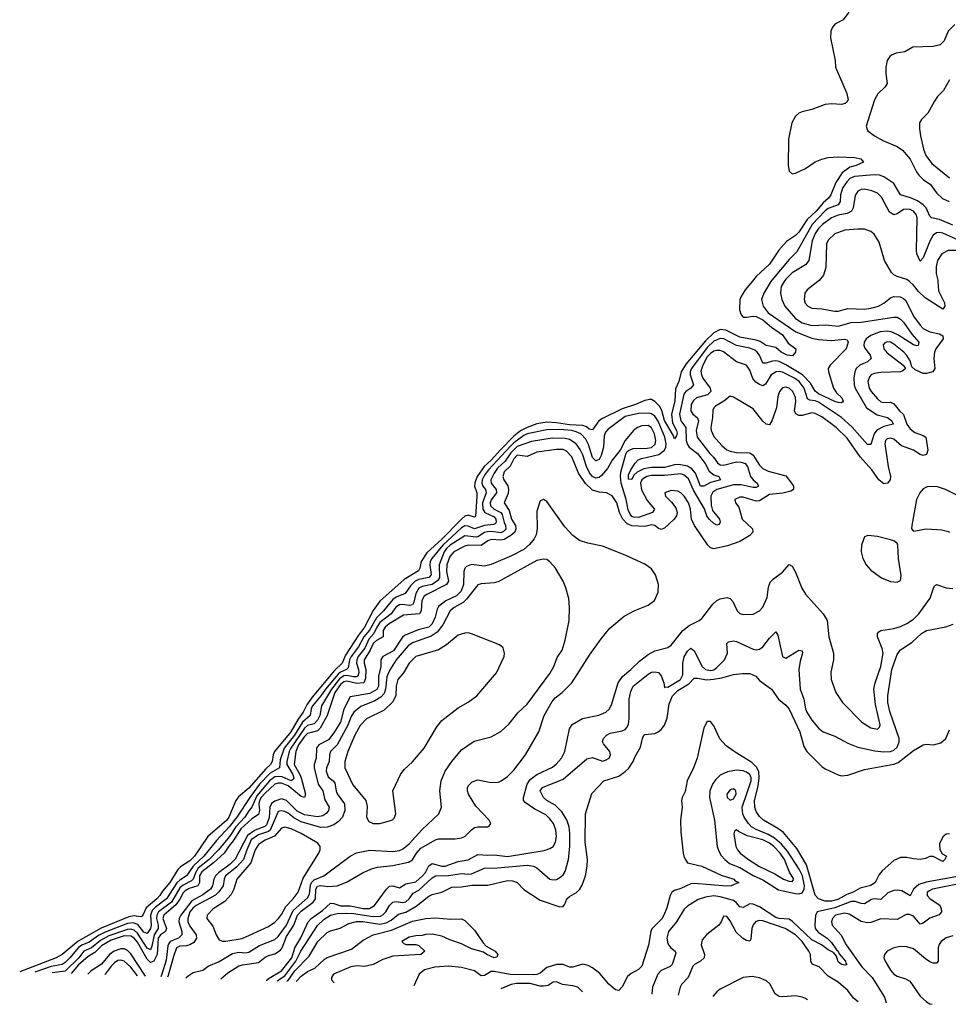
# Model space of a CAD drawing. Header units: inches. Extents: x 1678809 to 1859548, y 384609 to 522868.
# Tile 1 of 256: x 1722491 to 1728163, y 385586 to 391600. Entities that reach past the tile are written whole.
import ezdxf

# ---------------------------------------------------------------- set-up
doc = ezdxf.new("R2010")
doc.units = ezdxf.units.IN
doc.header["$MEASUREMENT"] = 0
doc.layers.add('B7328', color=7, linetype='Continuous')
doc.layers.add('B7329', color=7, linetype='Continuous')

msp = doc.modelspace()

# ---------------------------------------------------------------- linework, layer by layer
at = {"layer": 'B7328', "color": 5}
for points, elevation in [([(1726964.6, 390000), (1726923.1, 389950), (1726896.9, 389910), (1726890, 389891.1), (1726887.5, 389827.5), (1726898.1, 389798.1), (1726910, 389784), (1726930, 389782.9), (1726970, 389790.1), (1726990, 389786.8), (1727030, 389766), (1727082.3, 389722.3), (1727150, 389675.4), (1727184.6, 389624.6), (1727232.2, 389590), (1727230.5, 389570), (1727212.2, 389547.8), (1727178.4, 389550), (1727142.9, 389570), (1727110, 389596.8), (1727050, 389609.3), (1727014.1, 389634.1), (1726990, 389642.6), (1726890, 389660.6), (1726803.5, 389703.5), (1726770, 389706.9), (1726730, 389687.8), (1726680.6, 389639.4), (1726561.4, 389498.6), (1726530.8, 389450), (1726517.5, 389390), (1726495.7, 389344.3), (1726493, 389270), (1726472.2, 389190), (1726478.1, 389138), (1726503, 389090), (1726506, 389074), (1726502.1, 389057.9), (1726490, 389039.7), (1726481.7, 389061.7), (1726430, 389151.6), (1726412.8, 389212.8), (1726399.2, 389239.2), (1726370, 389267.2), (1726350, 389279.3), (1726339.9, 389279.9), (1726310, 389274.3), (1726251.4, 389248.6), (1726170, 389222.3), (1726050, 389163.4), (1726029.4, 389150), (1725990, 389094.9), (1725970, 389099.5), (1725953.1, 389113.1), (1725930, 389121.6), (1725850, 389125.5), (1725770, 389138), (1725710, 389141.9), (1725650, 389130.7), (1725590, 389109.6), (1725550, 389089.5), (1725510, 389055.4), (1725427, 388973), (1725370.4, 388909.6), (1725328.5, 388871.5), (1725285.3, 388810), (1725270.6, 388770.6), (1725269.5, 388750), (1725282.8, 388710), (1725283.6, 388690), (1725274.2, 388565.8), (1725270, 388561.8), (1725230, 388573.7), (1725210, 388566.8), (1725190, 388549.1), (1725070, 388426.9), (1724977, 388343), (1724943.2, 388290), (1724935.2, 388250), (1724926, 388234), (1724838.6, 388181.4), (1724690, 388048), (1724650, 387992.2), (1724597.9, 387890), (1724559.7, 387840.3), (1724481.3, 387718.7), (1724460.7, 387670), (1724414.7, 387625.3), (1724277.7, 387462.3), (1724244.1, 387415.9), (1724222.7, 387370), (1724192.1, 387327.9), (1724147.4, 387250), (1724047.8, 387130), (1724038.5, 387110), (1724033.4, 387070), (1724023.3, 387050), (1723995.3, 387024.7), (1723890, 386906.1), (1723826.7, 386853.3), (1723812.3, 386830), (1723769.4, 386730), (1723755.7, 386710), (1723640.5, 386610), (1723559.9, 386490), (1723530, 386462.9), (1723473.6, 386426.4), (1723457.5, 386410), (1723407.9, 386330), (1723363.1, 386276.9), (1723346.4, 386250), (1723329.4, 386230), (1723264.4, 386175.6), (1723246.4, 386133.6), (1723237.2, 386122.8), (1723230, 386119.3), (1723190, 386126), (1723158.8, 386121.2), (1722988.5, 386051.5), (1722847.5, 385972.5), (1722750, 385890.6), (1722714.8, 385870), (1722491.3, 385784.9)], 120), ([(1727078.7, 390000), (1727036.4, 389930), (1727022.7, 389890), (1727032.7, 389850), (1727062.2, 389810), (1727232.5, 389692.5), (1727330, 389655.4), (1727370, 389647.2), (1727450, 389639.6), (1727528.6, 389648.6), (1727545.2, 389645.3), (1727551, 389631), (1727539.8, 389590), (1727440.9, 389490), (1727429.3, 389470), (1727430.2, 389450), (1727461.4, 389350), (1727480.3, 389320.3), (1727511.8, 389290), (1727521.5, 389270), (1727516.8, 389263.2), (1727510, 389259.8), (1727490, 389261.7), (1727470, 389268.1), (1727370, 389315), (1727350, 389330.9), (1727320.2, 389380.2), (1727271.8, 389431.8), (1727170, 389492.8), (1727130, 389511.3), (1727110, 389515.5), (1727090, 389514.3), (1727050, 389501.3), (1727030, 389502.1), (1727009.6, 389550), (1726995, 389570), (1726980.6, 389580.6), (1726950, 389593.8), (1726870, 389609.2), (1726792.3, 389650), (1726770, 389652.3), (1726730, 389635.5), (1726690, 389598.6), (1726594.2, 389470), (1726586.4, 389450), (1726585.9, 389430), (1726605.7, 389370), (1726590.8, 389350), (1726559.9, 389330), (1726547, 389313), (1726520.6, 389190), (1726529.1, 389150), (1726559.2, 389110), (1726562.5, 389030), (1726570, 389005), (1726580.3, 388990), (1726631, 388951), (1726677.2, 388890), (1726702.3, 388842.3), (1726730, 388820.7), (1726760.9, 388810), (1726771.5, 388790), (1726710, 388772.4), (1726670, 388749.9), (1726650, 388751.3), (1726618.5, 388830), (1726596.9, 388856.9), (1726570, 388873.9), (1726517.4, 388882.6), (1726490, 388880.4), (1726430, 388865), (1726350, 388864.8), (1726303.8, 388856.2), (1726263, 388837), (1726242.8, 388817.2), (1726230, 388791.7), (1726210, 388794.5), (1726210, 388819.5), (1726223, 388850), (1726250, 388892.1), (1726268.3, 388911.7), (1726290, 388920.6), (1726395.5, 388944.5), (1726428.9, 388970), (1726436.9, 388990), (1726438.9, 389010), (1726431.1, 389050), (1726390, 389147.3), (1726370, 389178.9), (1726350, 389191.8), (1726330, 389196.8), (1726270, 389194.9), (1726190, 389175.5), (1726082.9, 389097.1), (1726070, 389080.3), (1726061.5, 389058.5), (1726055.9, 388990), (1726042.3, 388937.7), (1726030, 388914.1), (1726010, 388906.4), (1725990, 388926.6), (1725965.7, 389005.7), (1725950, 389036.9), (1725919.4, 389070), (1725890, 389083.5), (1725863, 389090), (1725790, 389095.9), (1725710, 389094.8), (1725591.3, 389071.3), (1725570, 389059.6), (1725510, 389015.5), (1725487.2, 388992.8), (1725354.7, 388850), (1725330, 388817.1), (1725316.7, 388790), (1725313.6, 388770), (1725320.2, 388750), (1725335.4, 388730), (1725340.7, 388710), (1725318.8, 388650), (1725320.3, 388610), (1725331.8, 388590), (1725390, 388562.8), (1725399.5, 388550), (1725401.8, 388530), (1725397.4, 388522.6), (1725384.3, 388515.7), (1725330, 388510.2), (1725270, 388490), (1725230, 388506.4), (1725210, 388508.5), (1725190, 388496.8), (1725075.3, 388390), (1725008.4, 388310), (1724998.4, 388290), (1724995.5, 388270), (1725004, 388210), (1724990, 388192.1), (1724930, 388180.9), (1724907.1, 388170), (1724877.4, 388142.6), (1724845.1, 388094.9), (1724790, 388073.1), (1724770, 388058.5), (1724713.6, 387990), (1724670, 387946.7), (1724628, 387872), (1724593.9, 387830), (1724561.3, 387770), (1724516.6, 387710), (1724506.6, 387690), (1724498.3, 387641.7), (1724488.1, 387631.9), (1724450, 387615.3), (1724436.5, 387603.5), (1724359, 387510), (1724330.8, 387469.2), (1724280.4, 387410), (1724271.4, 387390), (1724264.5, 387350), (1724219.2, 387310), (1724169, 387230), (1724107.3, 387150), (1724081.4, 387078.6), (1724078, 387030), (1724021.5, 386998.5), (1723956.1, 386930), (1723896.6, 386850), (1723817.9, 386730), (1723770, 386669.1), (1723693.6, 386586.4), (1723616.5, 386490), (1723551.1, 386430), (1723510, 386370.6), (1723470, 386345.1), (1723451.9, 386328.1), (1723388.1, 386230), (1723321, 386179), (1723301.3, 386158.7), (1723289.9, 386130), (1723295.1, 386070), (1723290, 386049.9), (1723270, 386017.5), (1723250, 386027.4), (1723212.6, 386072.6), (1723184.4, 386084.4), (1723150, 386079.5), (1723012.7, 386027.3), (1722973.4, 386006.6), (1722915.3, 385964.7), (1722870, 385946.7), (1722850, 385933.1), (1722797.7, 385870), (1722770, 385842.1), (1722750.5, 385829.5), (1722683.4, 385816.6), (1722583.1, 385781.6)], 140), ([(1727160.9, 390000), (1727142.7, 389970), (1727137.7, 389930), (1727146.9, 389890), (1727165.3, 389850), (1727230, 389774.1), (1727270, 389748.2), (1727330, 389732.3), (1727415.4, 389735.4), (1727490, 389728.8), (1727570, 389749.7), (1727630, 389752.8), (1727830, 389783.9), (1727850, 389782.5), (1727870, 389771.3), (1727890, 389752.5), (1727940.1, 389680.1), (1727983.2, 389630), (1727978, 389610), (1727970, 389607.8), (1727950, 389614.3), (1727854.9, 389674.9), (1727813.5, 389693.5), (1727790, 389698.4), (1727746.8, 389693.2), (1727690, 389671.4), (1727661.3, 389650), (1727648.3, 389630), (1727646.6, 389610), (1727653.5, 389593.5), (1727686, 389550), (1727691.6, 389530), (1727670.2, 389510), (1727622.4, 389490), (1727599.8, 389470), (1727591.5, 389448.5), (1727585.4, 389410), (1727587.5, 389370), (1727593.3, 389350), (1727662.9, 389230), (1727727.5, 389187.5), (1727791.3, 389170), (1727818.2, 389150), (1727825.7, 389130), (1727770, 389116), (1727727.1, 389092.9), (1727709.1, 389070), (1727690, 389004.7), (1727670, 389004.8), (1727574.2, 389114.2), (1727510.6, 389170.6), (1727370, 389263.4), (1727350, 389272.9), (1727316.1, 389276.1), (1727303.3, 389283.3), (1727282.4, 389350), (1727250.9, 389390), (1727223.7, 389410), (1727150, 389447.2), (1727130, 389451.3), (1727111.1, 389448.9), (1727080.4, 389430), (1727047.1, 389372.9), (1727030, 389364.4), (1727010, 389370.9), (1726986.7, 389386.7), (1726968.8, 389408.8), (1726950, 389459.7), (1726930, 389489.7), (1726870, 389509.9), (1726790, 389570.8), (1726770, 389578.7), (1726750, 389580.1), (1726730, 389574.6), (1726710, 389561.5), (1726690, 389539.9), (1726662.6, 389490), (1726652.3, 389452.3), (1726655.5, 389430), (1726664.5, 389410), (1726708.4, 389350), (1726712, 389328), (1726691.4, 389308.6), (1726624.8, 389290), (1726605.9, 389274.1), (1726592.5, 389250), (1726590.1, 389210), (1726603.5, 389190), (1726629.3, 389169.3), (1726636.2, 389150), (1726623.4, 389090), (1726628.4, 389050), (1726705.9, 388950), (1726728.5, 388928.6), (1726754, 388894), (1726770, 388881.4), (1726790, 388878.5), (1726870, 388898.5), (1726898.2, 388898.2), (1726922.8, 388890), (1726937.1, 388870), (1726954.9, 388810), (1726970.1, 388790.1), (1726995.9, 388770), (1727002.8, 388750), (1726990, 388742.6), (1726970, 388742.1), (1726898.1, 388758.1), (1726850, 388758.7), (1726750, 388730), (1726725.2, 388714.7), (1726712.4, 388690), (1726714.2, 388634.2), (1726722.7, 388602.7), (1726764.5, 388550), (1726770.1, 388529.9), (1726763.1, 388516.9), (1726750, 388512.1), (1726730, 388522.9), (1726702.4, 388550), (1726689, 388569), (1726672.8, 388612.8), (1726606.3, 388726.3), (1726575.6, 388795.6), (1726550, 388818.9), (1726530, 388825.3), (1726430, 388815.1), (1726350, 388816), (1726321, 388810), (1726301.7, 388798.3), (1726291.2, 388788.8), (1726283.6, 388770), (1726289, 388729), (1726323.3, 388663.3), (1726367.8, 388610), (1726356.9, 388590), (1726270, 388559.5), (1726241.5, 388561.4), (1726230, 388565.9), (1726218.9, 388578.9), (1726206.7, 388606.7), (1726196.2, 388670), (1726165.1, 388770), (1726160.2, 388810), (1726163.4, 388836.6), (1726193.4, 388946.6), (1726199.6, 388960.4), (1726210.4, 388969.6), (1726238.9, 388981.1), (1726323, 388983), (1726350, 388987.6), (1726372.7, 389007.3), (1726376, 389030), (1726369, 389070), (1726350, 389107.1), (1726330, 389120.4), (1726290, 389120.1), (1726264.5, 389110), (1726239.8, 389090), (1726189.1, 389030), (1726158, 388970), (1726110, 388908.7), (1726081.1, 388858.9), (1726044.9, 388815.1), (1726030, 388802.8), (1726019.1, 388800.9), (1726010, 388799.5), (1725990, 388809.9), (1725972, 388832), (1725952.9, 388870), (1725930, 388942.6), (1725915, 388975), (1725889.2, 389009.2), (1725850, 389036.6), (1725822.3, 389042.3), (1725743.4, 389043.4), (1725617, 389023), (1725530, 388993.3), (1725490, 388955), (1725456, 388904), (1725410, 388861.5), (1725388.2, 388830), (1725369.1, 388790), (1725370.5, 388770), (1725400.4, 388730), (1725403.2, 388710), (1725370, 388667.1), (1725363.7, 388650), (1725367.1, 388630), (1725390, 388611.2), (1725429, 388590), (1725437.1, 388577.1), (1725449.4, 388529.4), (1725459, 388510), (1725460.4, 388490), (1725456.2, 388483.8), (1725447.1, 388472.9), (1725430, 388466.3), (1725370, 388474.4), (1725347.6, 388472.4), (1725330, 388467.2), (1725290, 388440.4), (1725281.2, 388438.8), (1725210, 388447.1), (1725121.1, 388390), (1725097.8, 388370), (1725083.7, 388350), (1725053.1, 388270), (1725055.7, 388190), (1725045.2, 388174.8), (1725009.5, 388150.5), (1724950, 388137.8), (1724930, 388127.3), (1724910, 388095.4), (1724898.3, 388041.7), (1724890, 388025.6), (1724870, 388021.9), (1724830, 388028.4), (1724810, 388025.6), (1724788.5, 388011.5), (1724759.1, 387970), (1724690, 387918.6), (1724671.6, 387890), (1724654.5, 387850), (1724623.6, 387816.4), (1724598.4, 387761.6), (1724559, 387710), (1724549.4, 387690), (1724547.9, 387670), (1724561.5, 387630), (1724563.4, 387610), (1724556.4, 387590), (1724550, 387585.8), (1724530, 387585.8), (1724490, 387595.3), (1724470, 387592), (1724445.5, 387574.5), (1724395.4, 387510), (1724335.1, 387410), (1724323.6, 387350), (1724310, 387321.3), (1724290, 387300.1), (1724250, 387289.2), (1724230, 387272.3), (1724148.2, 387150), (1724137.5, 387130), (1724123.2, 387070), (1724122.9, 387050), (1724158.5, 386990), (1724165.5, 386970), (1724161.6, 386958.4), (1724150, 386951.9), (1724094.7, 386974.7), (1724070, 386978.2), (1724050, 386974.5), (1724018, 386950), (1723940, 386860), (1723910, 386790.4), (1723890, 386768.4), (1723866.5, 386730), (1723810.7, 386669.3), (1723772.2, 386610), (1723705.8, 386530), (1723647.5, 386470), (1723582.3, 386417.7), (1723564.2, 386390), (1723550.5, 386349.5), (1723540.6, 386339.4), (1723490, 386314.5), (1723470, 386297.4), (1723418.1, 386210), (1723339.8, 386150), (1723328.5, 386130), (1723326.6, 386110), (1723336.8, 386070), (1723336.1, 386050), (1723312.1, 386010), (1723298.8, 385941.2), (1723290, 385919.3), (1723270, 385929.2), (1723210, 386021.1), (1723190, 386038.8), (1723170, 386044.4), (1723150, 386043), (1723035.6, 386004.4), (1722983.9, 385976.1), (1722930, 385931.8), (1722883.4, 385910), (1722851.8, 385870), (1722770, 385788.3), (1722690, 385778.2), (1722688.9, 385777.8)], 160), ([(1727365.9, 390000), (1727301.3, 389950), (1727285.8, 389930), (1727281.5, 389890), (1727289, 389869), (1727304, 389850), (1727330, 389837.5), (1727390, 389834.4), (1727470, 389820.3), (1727490, 389820.3), (1727550, 389835), (1727650, 389832.3), (1727690, 389837.3), (1727736.9, 389850), (1727770, 389869.4), (1727810, 389901.4), (1727830, 389909.4), (1727868, 389908), (1727890, 389897.6), (1727904.3, 389884.3), (1727949.2, 389790), (1727990, 389733.6), (1728010, 389714.5), (1728050, 389692.7), (1728110, 389682.2), (1728130.1, 389670), (1728132.1, 389650), (1728085.8, 389590), (1728077.7, 389570), (1728073.9, 389530), (1728079.5, 389470), (1728067.6, 389450), (1728030, 389438.5), (1728010, 389439), (1727960.6, 389460.6), (1727940.3, 389480.3), (1727930, 389515.4), (1727910, 389548.5), (1727890.5, 389570), (1727830, 389618.8), (1727810, 389629.9), (1727790, 389632.3), (1727774.4, 389625.6), (1727765.9, 389614.1), (1727769.5, 389590), (1727790, 389564.8), (1727887.4, 389490), (1727900.5, 389470), (1727884.4, 389455.6), (1727870.1, 389449.9), (1727750, 389445.6), (1727710, 389439), (1727691.1, 389430), (1727681.4, 389418.6), (1727671.1, 389390), (1727679.4, 389350), (1727690.7, 389330), (1727730, 389283.5), (1727750, 389265.9), (1727770, 389261.2), (1727810, 389262.9), (1727830, 389253.1), (1727864.9, 389210), (1727888.4, 389188.4), (1727908.9, 389130), (1727930, 389100.1), (1727958.1, 389078.1), (1728010, 389061), (1728025.4, 389050), (1728038.7, 388970), (1728030, 388944.4), (1728010, 388937.9), (1727990, 388943.2), (1727951.2, 388971.2), (1727877.5, 388997.5), (1727830, 389037.1), (1727810, 389044.4), (1727790, 389039.9), (1727780.1, 389030), (1727774.5, 389010), (1727795.3, 388870), (1727810.1, 388809.9), (1727806.8, 388790), (1727791.6, 388768.3), (1727770, 388764.9), (1727739.1, 388790), (1727695.8, 388850), (1727624, 388930), (1727544.3, 389044.3), (1727478.2, 389110), (1727390, 389175.1), (1727350, 389195.6), (1727330, 389198), (1727270, 389182.8), (1727250, 389183.1), (1727232.4, 389192.4), (1727224.1, 389210), (1727231.4, 389268.6), (1727230, 389291.5), (1727212.7, 389330), (1727190, 389349.1), (1727170, 389355), (1727150, 389350.7), (1727132.1, 389330), (1727122.3, 389297.7), (1727113.9, 389230), (1727084.9, 389150), (1727070, 389126), (1727050, 389129.8), (1727030, 389147.7), (1726970, 389222.7), (1726850, 389294), (1726830, 389301.3), (1726791.4, 389270), (1726741.4, 389238.6), (1726731.1, 389230), (1726724.6, 389215.4), (1726722.9, 389170), (1726713, 389110), (1726713.8, 389090), (1726730, 389054.2), (1726778.9, 388998.9), (1726810, 388973.2), (1726830, 388964.4), (1726870, 388956.7), (1726950, 388954.9), (1726970, 388939.8), (1727010, 388878.6), (1727030, 388859), (1727063, 388843), (1727170, 388813.3), (1727205.9, 388770), (1727216.4, 388750), (1727216.6, 388730), (1727200.2, 388719.8), (1727152.6, 388707.4), (1727070, 388700.1), (1727010, 388660.2), (1726990, 388659.1), (1726910, 388683.4), (1726890, 388683.1), (1726858, 388670), (1726862.4, 388650), (1726883.5, 388623.5), (1726904.7, 388550), (1726966.9, 388490), (1726968.2, 388470), (1726951.4, 388448.6), (1726890, 388412.1), (1726813.8, 388386.2), (1726730, 388368.5), (1726710, 388373.5), (1726694.2, 388390), (1726612, 388510), (1726594.3, 388550), (1726589, 388610), (1726575.9, 388650), (1726550, 388690.7), (1726530, 388710.7), (1726510, 388720.8), (1726470, 388723.5), (1726430.6, 388710), (1726435.8, 388690), (1726473.1, 388653.2), (1726498, 388618), (1726505.9, 388590), (1726502.2, 388570), (1726488.1, 388550), (1726430, 388494.9), (1726410, 388486), (1726390, 388493.5), (1726370, 388509.9), (1726350, 388514.1), (1726310, 388504.6), (1726230, 388508.6), (1726201.5, 388521.5), (1726174.8, 388550), (1726154.1, 388590), (1726139.1, 388650), (1726110, 388692.7), (1726075.1, 388710), (1726030, 388713.9), (1725990, 388726.4), (1725946.5, 388766.5), (1725903.9, 388830), (1725863.2, 388930), (1725830, 388964.7), (1725810, 388973.8), (1725770, 388975.7), (1725650, 388959), (1725590, 388932.2), (1725530, 388940.1), (1725510, 388918.5), (1725486.9, 388873.1), (1725450, 388838.8), (1725441.7, 388810), (1725448.2, 388790), (1725471.9, 388751.9), (1725477, 388730), (1725474.2, 388705.8), (1725450.6, 388650), (1725481.7, 388601.7), (1725495.2, 388550), (1725518.7, 388510), (1725522.2, 388490), (1725515, 388470), (1725491, 388450), (1725450, 388425.9), (1725430, 388421.2), (1725370, 388425.3), (1725350, 388417.3), (1725310, 388387.7), (1725230, 388389.7), (1725210, 388384), (1725141.9, 388350), (1725118.3, 388321.7), (1725099.1, 388270), (1725097.4, 388230), (1725109.8, 388170), (1725099, 388150), (1724977.7, 388090), (1724962, 388078), (1724947.7, 388052.3), (1724943.7, 387990), (1724933.2, 387970), (1724836.3, 387963.7), (1724747.2, 387910), (1724722.5, 387890), (1724711.8, 387870), (1724711.6, 387830), (1724670, 387808.7), (1724650, 387790.3), (1724632.3, 387750), (1724595, 387690), (1724594.8, 387670), (1724604.6, 387630), (1724603.8, 387576.2), (1724592.3, 387550), (1724550, 387546.2), (1724490, 387560), (1724470, 387555.3), (1724450, 387539.9), (1724416.3, 387490), (1724369.1, 387350), (1724326.4, 387273.6), (1724310, 387256), (1724250, 387241), (1724230, 387221.4), (1724195, 387170), (1724178.5, 387130), (1724166.9, 387050), (1724203, 386990), (1724210.2, 386970.2), (1724236.6, 386870), (1724230.8, 386850), (1724210, 386855.1), (1724130, 386919.6), (1724090, 386936.9), (1724070, 386936.8), (1724050, 386929.7), (1723990, 386876.1), (1723966.6, 386850), (1723955.6, 386830), (1723951.6, 386810), (1723955.4, 386770), (1723950, 386746.1), (1723910, 386718.5), (1723842, 386658), (1723795.9, 386584.1), (1723768.1, 386551.9), (1723741, 386510), (1723675.9, 386450), (1723604.5, 386395.5), (1723590.2, 386370), (1723589.4, 386330), (1723579.7, 386310), (1723527.3, 386292.7), (1723501.4, 386278.6), (1723490, 386267.7), (1723470, 386229), (1723445.4, 386194.6), (1723372, 386130), (1723366.5, 386110), (1723388.1, 386050), (1723381.3, 386030), (1723350.5, 386009.5), (1723337.4, 385990), (1723331.4, 385890), (1723310, 385849.2), (1723290, 385841), (1723270, 385861.5), (1723210, 385966.2), (1723190, 385989.5), (1723170, 386002.1), (1723130, 386004.3), (1723050, 385978.6), (1722990, 385943.5), (1722950, 385902.1), (1722910, 385877), (1722850, 385827.5), (1722804.8, 385773.7)], 180), ([(1728099, 390000), (1728103.6, 389943.6), (1728138.6, 389870), (1728142, 389850), (1728130, 389832.4), (1728020.5, 389900.5), (1727980.3, 389940.3), (1727950, 389979.2), (1727925.1, 390000)], 180), ([(1728210, 388697.7), (1728146, 388730), (1728090, 388748.9), (1728033.6, 388746.4), (1728010, 388734.4), (1727989.3, 388710), (1727968.8, 388670), (1727939.6, 388510), (1727938.4, 388490), (1727950, 388475.5), (1728030, 388490.1), (1728123.8, 388483.8), (1728156.8, 388476.8), (1728170.2, 388470)], 220), ([(1723718.9, 385741.1), (1723761.9, 385778.1), (1723830, 385820.1), (1723852.6, 385827.4), (1723950, 385842), (1723990, 385874.2), (1724010, 385884.4), (1724050, 385893.9), (1724083.7, 385916.3), (1724093.7, 385930), (1724120.6, 385999.4), (1724164.8, 386070), (1724188.8, 386131.2), (1724210, 386155.4), (1724282.8, 386210), (1724298.5, 386230), (1724300.7, 386290), (1724310, 386306.7), (1724330, 386311.1), (1724373.7, 386306.3), (1724429.6, 386310.4), (1724488.2, 386331.8), (1724588.2, 386391.8), (1724645.3, 386414.7), (1724676.7, 386423.3), (1724770, 386434.6), (1724866.8, 386453.2), (1724890, 386469.1), (1724914.9, 386510), (1724940.6, 386539.4), (1725030, 386590.6), (1725050, 386595.8), (1725150, 386596.4), (1725190, 386602.6), (1725210, 386610.7), (1725250, 386651.6), (1725270, 386665.9), (1725290, 386670.2), (1725348, 386670), (1725361.2, 386678.8), (1725369.4, 386690), (1725358.7, 386710), (1725276.7, 386796.7), (1725232.7, 386870), (1725226.3, 386890), (1725226.3, 386910), (1725235, 386925), (1725255.5, 386944.5), (1725290, 386956.6), (1725370, 386941), (1725416.3, 386943.7), (1725432.9, 386950), (1725470, 386977), (1725510, 387016.3), (1725579.9, 387110), (1725662.1, 387250), (1725695.3, 387350), (1725744, 387436), (1725762.7, 387457.3), (1725804.7, 387490), (1725862.6, 387550), (1725976, 387724), (1726042.3, 387817.7), (1726095.9, 387884.1), (1726183.2, 387956.8), (1726249.2, 387990.8), (1726330, 388023.5), (1726368.4, 388051.6), (1726390, 388102.8), (1726391.8, 388150), (1726374.8, 388210), (1726350, 388246.6), (1726310, 388274.4), (1726189.6, 388330), (1726050, 388383.5), (1725962.2, 388402.2), (1725910, 388419.2), (1725869.9, 388449.9), (1725821.7, 388501.7), (1725710, 388656.2), (1725690, 388669.4), (1725670, 388661.2), (1725650, 388598), (1725652.5, 388492.5), (1725645.9, 388454.1), (1725634.3, 388430), (1725605.8, 388394.2), (1725570, 388364.6), (1725495.3, 388324.7), (1725370, 388271.7), (1725330, 388263.1), (1725250, 388273.3), (1725220.8, 388259.2), (1725211, 388249), (1725203.9, 388230), (1725202.4, 388150), (1725186.8, 388110), (1725159.8, 388080.2), (1725093.3, 388050), (1725050, 388015.8), (1725040.7, 387999.3), (1725029, 387950), (1725010.9, 387909.1), (1724989.9, 387890.1), (1724925.8, 387874.2), (1724842.3, 387837.7), (1724830, 387828), (1724774.2, 387745.8), (1724709.7, 387710), (1724697.8, 387690), (1724697.9, 387650), (1724683.5, 387590), (1724682.1, 387530), (1724672.1, 387507.9), (1724630, 387485.4), (1724510, 387464.4), (1724471.3, 387388.7), (1724450.1, 387310), (1724410, 387244.6), (1724377.6, 387202.4), (1724318.8, 387170), (1724303.4, 387150), (1724302.1, 387090), (1724288.8, 387050), (1724288.9, 387030), (1724313.6, 386930), (1724342.4, 386890), (1724355.4, 386835.4), (1724380.5, 386790), (1724377.7, 386770), (1724366.1, 386753.9), (1724341.8, 386738.2), (1724310, 386732), (1724230, 386744.1), (1724185.5, 386765.5), (1724119.9, 386830), (1724090, 386840.3), (1724050, 386827.3), (1724030, 386813.1), (1724019.7, 386790), (1724015.6, 386724.3), (1723998, 386682), (1723987.7, 386672.3), (1723930, 386650.3), (1723883.4, 386616.6), (1723807.5, 386472.5), (1723777.3, 386442.8), (1723706.3, 386390), (1723688, 386370), (1723677.8, 386350), (1723668.1, 386310), (1723655.9, 386290), (1723610, 386254.4), (1723541.7, 386218.3), (1723475.2, 386130), (1723465.1, 386110), (1723462.9, 386090), (1723482.4, 386030), (1723481.9, 386010), (1723460.6, 385990), (1723409.7, 385970.3), (1723401.7, 385958.3), (1723396.2, 385943.8), (1723384.9, 385855.1), (1723360.2, 385770), (1723352.9, 385754.1)], 220), ([(1723505.9, 385748.7), (1723519.4, 385760.6), (1723550, 385780.1), (1723610, 385794.6), (1723641.9, 385818.1), (1723710, 385848.1), (1723790, 385896.2), (1723830, 385904.9), (1723870, 385901.2), (1723890, 385903.9), (1723955.5, 385944.5), (1724050, 385981.6), (1724070, 386000.3), (1724119.9, 386070), (1724161.9, 386158.1), (1724250, 386236.3), (1724260.4, 386259.6), (1724267, 386313), (1724274.2, 386330), (1724290, 386346), (1724349.8, 386370), (1724509.4, 386490.6), (1724548.9, 386511.1), (1724630, 386526.5), (1724770, 386519.6), (1724810, 386525.4), (1724830, 386533.4), (1724870, 386565.6), (1724947.7, 386652.3), (1725051.1, 386750), (1725067.3, 386790), (1725058.2, 386890), (1725064.8, 386950), (1725089.8, 387010), (1725129.8, 387070), (1725190, 387139.5), (1725266.3, 387193.7), (1725370, 387220.4), (1725430, 387252), (1725481.5, 387298.5), (1725533.4, 387366.6), (1725590, 387419), (1725730, 387607.2), (1725753.1, 387650), (1725774.9, 387705.1), (1725803.8, 387750), (1725822.9, 387810), (1725847.8, 387930), (1725849.8, 388009.8), (1725845.5, 388065.5), (1725827.1, 388130), (1725809.8, 388169.8), (1725763.1, 388250), (1725730, 388289.6), (1725710, 388302), (1725690, 388305.4), (1725650, 388296.8), (1725413.9, 388166.1), (1725390, 388159.4), (1725310, 388154.8), (1725290, 388147.6), (1725220.3, 388059.7), (1725199, 388041), (1725145, 388010), (1725120.7, 387990), (1725075.5, 387904.5), (1725040.2, 387859.8), (1725004.7, 387835.3), (1724890, 387794.1), (1724864.4, 387775.6), (1724791.3, 387690), (1724750, 387624.1), (1724734.3, 387585.7), (1724725.7, 387510), (1724716.5, 387483.5), (1724697, 387463), (1724660.6, 387439.4), (1724575.8, 387404.2), (1724532.3, 387370), (1724515.9, 387344.1), (1724495.7, 387290), (1724430.1, 387170), (1724389.1, 387130), (1724383.3, 387110), (1724381.5, 387070), (1724365.7, 387030), (1724363.6, 387010), (1724376.1, 386976.1), (1724408.5, 386948.5), (1724416.4, 386936.4), (1724423.8, 386890), (1724431.2, 386871.2), (1724475, 386810), (1724477.4, 386770), (1724462.1, 386730), (1724437.7, 386702.3), (1724410, 386682.9), (1724370, 386668.5), (1724330, 386665.4), (1724210, 386700.4), (1724164.8, 386724.8), (1724130, 386753.9), (1724110, 386763.6), (1724090, 386768.3), (1724070, 386764.4), (1724020.2, 386650), (1724010, 386641.8), (1723950, 386621.4), (1723906, 386590), (1723877.6, 386530), (1723857.6, 386470), (1723816.4, 386423.6), (1723749.1, 386370), (1723739.9, 386350), (1723734.1, 386310), (1723707.8, 386272.2), (1723687.2, 386252.8), (1723569.3, 386190), (1723550, 386176), (1723531.1, 386150), (1723517.5, 386110), (1723518.9, 386090), (1723530, 386063.7), (1723570.1, 386010.1), (1723571.3, 385990), (1723555.5, 385964.5), (1723531.2, 385948.8), (1723510, 385943.4), (1723470, 385941.9), (1723449.6, 385930.4), (1723430, 385878.9), (1723398.6, 385761.4), (1723394.9, 385752.6)], 240), ([(1723997.4, 385731.1), (1724015, 385745), (1724090, 385791.1), (1724154.3, 385870), (1724171.5, 385930), (1724207.8, 385992.2), (1724253.6, 386090), (1724271.5, 386110), (1724341, 386159), (1724390, 386203.6), (1724410, 386201.4), (1724450, 386186.6), (1724510, 386187.6), (1724590, 386170.6), (1724628.4, 386171.6), (1724658.5, 386190), (1724732.1, 386290), (1724750, 386307.2), (1724770, 386310.1), (1724810, 386297.1), (1724850, 386321), (1724910, 386334.3), (1724951.8, 386370), (1724968.9, 386391.1), (1724990, 386431.6), (1725010, 386445.5), (1725070, 386429.4), (1725090, 386430.1), (1725170, 386457.4), (1725230, 386467.6), (1725290, 386501.9), (1725350, 386496), (1725390, 386499.9), (1725470, 386488.2), (1725694.2, 386525.8), (1725730, 386537.4), (1725748.6, 386550), (1725763, 386577), (1725768.9, 386610), (1725765.7, 386650), (1725750.5, 386690.5), (1725730, 386719.2), (1725704.1, 386744.1), (1725637.1, 386777.1), (1725578.8, 386818.8), (1725568.4, 386830), (1725568.8, 386850), (1725589.7, 386930), (1725610, 386958.7), (1725650, 386988.9), (1725744.8, 387035.2), (1725767.3, 387052.7), (1725800.5, 387090), (1725820.4, 387130), (1725850, 387268.4), (1725864.8, 387295.2), (1725927.7, 387332.3), (1726028, 387352), (1726070.9, 387370), (1726090.9, 387389.1), (1726105.8, 387414.2), (1726147.2, 387550), (1726172.4, 387587.6), (1726224.4, 387630), (1726277.6, 387682.4), (1726330, 387723.5), (1726370, 387744.8), (1726450, 387765.8), (1726470, 387779.2), (1726542.1, 387870), (1726580.9, 387899.1), (1726641, 387930), (1726657.2, 387942.8), (1726725.1, 388030), (1726750, 388052.4), (1726770, 388062.4), (1726810, 388070.2), (1726830, 388064.4), (1726846.8, 388046.8), (1726873.7, 387990), (1726890, 387973.7), (1726910, 387966.5), (1726970, 387969.1), (1727010, 387990.3), (1727030, 388012.4), (1727057.4, 388070), (1727065.4, 388134.6), (1727075.7, 388164.3), (1727094.8, 388185.2), (1727150, 388225.3), (1727190, 388272.7), (1727210, 388261.6), (1727230, 388226.4), (1727268, 388128), (1727290, 388090.4), (1727399, 387970), (1727422, 387930), (1727433.8, 387830), (1727461, 387730), (1727460.6, 387690), (1727445.1, 387614.9), (1727446.9, 387570), (1727475.6, 387490), (1727517.4, 387430), (1727634.6, 387310), (1727690, 387273.8), (1727730, 387266.5), (1727742.3, 387277.8), (1727746.2, 387293.8), (1727717.6, 387417.6), (1727708.9, 387510), (1727715.8, 387550), (1727750, 387650.3), (1727764, 387730), (1727758.4, 387758.4), (1727731.2, 387830), (1727729.8, 387850), (1727738.9, 387861.1), (1727751.2, 387868.8), (1727830, 387882.2), (1727870, 387894.4), (1727910, 387912.5), (1727950, 387938.7), (1727981.8, 387970), (1728053, 388067), (1728071.4, 388128.6), (1728078.4, 388141.6), (1728090, 388150.2), (1728149, 388129), (1728190, 388125.6)], 180), ([(1724063.1, 385728.8), (1724110, 385760.3), (1724178.8, 385850), (1724207.9, 385910), (1724310, 386067.9), (1724350, 386105.8), (1724390, 386129.6), (1724430, 386140.3), (1724490, 386142), (1724530, 386140.3), (1724650, 386121.4), (1724695, 386125), (1724710, 386132), (1724727.2, 386150), (1724749.9, 386190), (1724770, 386209.1), (1724790, 386214.2), (1724830, 386207), (1724850, 386212.5), (1724870.7, 386230), (1724894.9, 386265.1), (1724930, 386283.2), (1725010, 386358.8), (1725030, 386370.4), (1725110, 386372.2), (1725190, 386385.4), (1725230, 386380.3), (1725250, 386382.5), (1725330, 386418.3), (1725410, 386419.7), (1725590, 386436.4), (1725630, 386430.1), (1725650, 386419.4), (1725730, 386350.2), (1725750, 386346.4), (1725769.1, 386349.1), (1725790, 386359.7), (1725810, 386377.8), (1725822.3, 386397.7), (1725843.8, 386470), (1725851.3, 386550), (1725852.1, 386630), (1725847.5, 386670), (1725832.6, 386712.6), (1725801.5, 386761.5), (1725761.9, 386801.9), (1725709.8, 386830), (1725689.8, 386850), (1725670, 386890.4), (1725684.7, 386910), (1725810, 386960.8), (1725955, 387085), (1725990, 387093.4), (1726050, 387071.3), (1726070, 387076.5), (1726090.9, 387090), (1726099.2, 387110), (1726094.8, 387130), (1726057.1, 387177.1), (1726051.6, 387190), (1726056.9, 387210), (1726075.6, 387230), (1726098.3, 387241.7), (1726170, 387256), (1726190, 387265.2), (1726201.7, 387278.3), (1726210, 387296.3), (1726214.6, 387330), (1726212.9, 387450), (1726223, 387497), (1726237.3, 387530), (1726330, 387603.5), (1726350, 387613.8), (1726370, 387617.1), (1726392, 387612), (1726410, 387592), (1726426, 387550), (1726430, 387521), (1726434.8, 387525.2), (1726450, 387523.5), (1726527.3, 387570), (1726541, 387599), (1726541.1, 387670), (1726550, 387708.9), (1726570, 387742.7), (1726590, 387761.1), (1726610, 387744), (1726659, 387650), (1726680.7, 387630), (1726710, 387624.6), (1726730, 387629.2), (1726750, 387643.1), (1726796.8, 387690), (1726815, 387730), (1726809.8, 387790), (1726820.5, 387799.5), (1726850, 387805.4), (1726870, 387801.4), (1726970, 387756.1), (1726990, 387751.6), (1727010, 387754.6), (1727030, 387770.3), (1727070, 387822.2), (1727110, 387860.5), (1727121.7, 387841.7), (1727150.3, 387710.3), (1727170, 387699.3), (1727250, 387748.2), (1727270, 387744.7), (1727272.9, 387730), (1727257.9, 387682.1), (1727248.9, 387631.1), (1727258, 387510), (1727280.6, 387450), (1727290, 387390.8), (1727299.7, 387370), (1727330, 387322.3), (1727372.9, 387270), (1727398.4, 387250), (1727470, 387222.9), (1727550, 387180.9), (1727610, 387157), (1727714.3, 387134.3), (1727770, 387128), (1727809.2, 387130), (1727830, 387138), (1727850, 387156.3), (1727862.4, 387190), (1727862.3, 387210), (1727805.7, 387374.3), (1727794.1, 387430), (1727793, 387470), (1727818.8, 387630), (1727850, 387723.1), (1727870, 387751.3), (1727942.2, 387797.8), (1727999.1, 387850), (1728030, 387869), (1728148.6, 387891.4), (1728191.8, 387908.2)], 160), ([(1724123.6, 385726.6), (1724130, 385732), (1724171.2, 385790), (1724259.2, 385880.8), (1724312.5, 385970), (1724370, 386023.6), (1724390, 386035.1), (1724449.1, 386050.9), (1724501.2, 386078.8), (1724547.4, 386092.6), (1724587.6, 386092.4), (1724690, 386076.4), (1724730, 386083.5), (1724760.1, 386099.9), (1724804.4, 386135.6), (1724850, 386148.6), (1724913.6, 386186.4), (1724990, 386246.8), (1725010, 386257.5), (1725070, 386270.9), (1725130, 386300.9), (1725190, 386303.3), (1725253, 386313), (1725350, 386312.9), (1725470, 386342.4), (1725500.3, 386340.3), (1725530.1, 386330.1), (1725570, 386288), (1725670, 386221.7), (1725790, 386181.6), (1725810, 386183.2), (1725821.7, 386198.3), (1725832.7, 386230), (1725850, 386245.2), (1725891.8, 386268.2), (1725911.8, 386290), (1725926.5, 386313.5), (1725946.1, 386370), (1725956.8, 386430), (1725958.7, 386470), (1725944, 386576), (1725946, 386750), (1725985.8, 386874.2), (1726058, 386950), (1726150, 386979.7), (1726190, 387007.3), (1726211.4, 387028.6), (1726238.9, 387070), (1726250, 387100.5), (1726283.4, 387156.6), (1726294.6, 387210), (1726304.2, 387230), (1726310, 387234.5), (1726370, 387240.6), (1726390, 387249.5), (1726410, 387264), (1726429.3, 387290.7), (1726446.1, 387333.9), (1726458, 387422), (1726477.3, 387470), (1726510, 387503.1), (1726577.1, 387542.9), (1726610, 387577.1), (1726630, 387578.4), (1726688.5, 387568.5), (1726728.7, 387571.3), (1726780.2, 387579.7), (1726850, 387599.8), (1726906.5, 387606.5), (1726950, 387606.5), (1726986.4, 387590), (1727010, 387564.2), (1727082.7, 387510), (1727125.7, 387450), (1727170, 387412.4), (1727190, 387389.2), (1727255.9, 387250), (1727280.5, 387160.5), (1727299, 387130), (1727390, 387038.4), (1727410, 387024.8), (1727490, 386987.3), (1727510, 386982.4), (1727550, 386985.5), (1727650, 387019.8), (1727830, 387052.4), (1727856.6, 387063.4), (1727950, 387136), (1728010, 387170.2), (1728030, 387175), (1728071.7, 387171.7), (1728116.3, 387183.7), (1728148.3, 387210), (1728170, 387263.1)], 140), ([(1728170, 386627), (1728150, 386624.5), (1728130, 386609.3), (1728110, 386566), (1728110.8, 386530.8), (1728125.4, 386505.4), (1728152, 386490), (1728142, 386470), (1728130, 386458), (1728070, 386488.7), (1728050, 386488.7), (1728023.4, 386476.6), (1727990, 386471.3), (1727950, 386474.3), (1727910, 386483.5), (1727870, 386482), (1727830, 386464.2), (1727758.9, 386401.1), (1727741.2, 386378.8), (1727715.5, 386330), (1727690, 386310.7), (1727624.3, 386295.7), (1727580.7, 386270), (1727542.6, 386257.4), (1727487.1, 386227.1), (1727450, 386215.6), (1727410, 386215), (1727370, 386229.9), (1727350, 386252), (1727297.3, 386437.3), (1727237.1, 386537.1), (1727156, 386636), (1727120.8, 386660.8), (1727033.3, 386710), (1727010, 386732.8), (1726990, 386764.4), (1726981.2, 386790), (1726979.5, 386830), (1727001, 386919), (1727007.5, 386970), (1727005.4, 387005.4), (1726992.7, 387032.7), (1726962.9, 387062.9), (1726854.2, 387130), (1726805.5, 387165.5), (1726768.3, 387208.3), (1726730, 387287.6), (1726710, 387312.6), (1726690, 387313), (1726670, 387274), (1726628.2, 387090), (1726605.8, 387030), (1726567.8, 386950), (1726555.1, 386884.9), (1726537.6, 386850), (1726533.7, 386830), (1726537.3, 386790), (1726527.2, 386710), (1726530, 386638), (1726543.9, 386510), (1726550, 386483.7), (1726570, 386449.2), (1726657.6, 386430), (1726775.5, 386375.5), (1726852.4, 386350), (1726861, 386341), (1726884, 386330), (1726836, 386310), (1726810, 386306.9), (1726610, 386324.4), (1726590, 386321), (1726530, 386293.3), (1726490, 386281.8), (1726474.4, 386270), (1726463.9, 386250), (1726443.9, 386176.1), (1726425.9, 386130), (1726412.6, 386107.4), (1726352.4, 386047.6), (1726345.7, 386030), (1726332.6, 385947.4), (1726290, 385819.6), (1726270, 385798.3), (1726225.2, 385774.8), (1726203.6, 385756.4), (1726170, 385692), (1726150, 385669.6), (1726130, 385674.7), (1726090, 385709.8), (1726033.5, 385773.5), (1725990, 385809.8), (1725963.1, 385823.1), (1725930.8, 385830.8), (1725870, 385812), (1725850, 385813.2), (1725809.7, 385829.7), (1725770, 385830), (1725710, 385810.8), (1725670, 385776.7), (1725650, 385767.7), (1725630, 385765.3), (1725487.3, 385767.3), (1725390, 385787.1), (1725370, 385785.6), (1725330, 385761.2), (1725310, 385759.5), (1725270, 385791), (1725190.6, 385810.6), (1725110, 385818.3), (1725026.9, 385813.1), (1724963.5, 385796.4), (1724930.4, 385769.6), (1724898.6, 385699)], 140), ([(1728231.3, 386368.7), (1728027.6, 386332.4), (1727982.4, 386317.5), (1727951, 386290), (1727930, 386247.6), (1727878.1, 386278.1), (1727850, 386282.4), (1727830, 386280.4), (1727793, 386267), (1727750, 386227.1), (1727710, 386230.9), (1727693.2, 386226.8), (1727650, 386199), (1727630, 386200.9), (1727593.7, 386213.7), (1727570, 386213.8), (1727470, 386175.2), (1727362.4, 386150), (1727351.2, 386128.8), (1727347.3, 386072.7), (1727350.6, 386050), (1727367, 386027), (1727423, 385990), (1727450, 385964.4), (1727479.3, 385919.3), (1727490.7, 385910), (1727495.2, 385895.2), (1727534.8, 385850), (1727537.1, 385837.1), (1727543.8, 385830), (1727535.4, 385824.6), (1727510, 385828.7), (1727490, 385845.1), (1727479.7, 385879.7), (1727462, 385902), (1727430, 385918.9), (1727389.1, 385949.1), (1727330, 385980.8), (1727212, 386092.1), (1727190, 386105.3), (1727130, 386110), (1727110, 386116.2), (1727010, 386180.7), (1726970, 386198.3), (1726950, 386199.7), (1726910, 386177.6), (1726890, 386181), (1726867.4, 386207.4), (1726850, 386219.2), (1726770, 386241.7), (1726730, 386247.7), (1726679, 386241), (1726634.6, 386225.4), (1726570, 386185.6), (1726550, 386166.2), (1726502.2, 386090), (1726454, 386030), (1726444.4, 385990), (1726450, 385956.3), (1726467.9, 385930), (1726495.2, 385910), (1726497.7, 385897.7), (1726476.6, 385830), (1726463.4, 385816.6), (1726410, 385792.8), (1726388.4, 385770), (1726356.3, 385690), (1726352.8, 385647.1)], 160), ([(1728230, 386322), (1728085.7, 386294.3), (1728067.2, 386290), (1728043.1, 386276.9), (1728034.3, 386270), (1728034.1, 386250), (1728052.7, 386230), (1728110.8, 386190.8), (1728119.2, 386170), (1728120.5, 386150), (1728107, 386133), (1728050, 386113), (1728010, 386081.7), (1727990, 386075.3), (1727950, 386124.9), (1727926.4, 386133.6), (1727906.3, 386133.7), (1727850, 386104.4), (1727751.7, 386108.3), (1727690, 386086), (1727670, 386083.9), (1727630, 386091), (1727556.4, 386136.4), (1727530, 386142.6), (1727473.4, 386130), (1727454.6, 386110), (1727450.1, 386090), (1727453.4, 386070), (1727508.8, 386008.8), (1727539.7, 385950), (1727635, 385815), (1727698.7, 385750), (1727772.4, 385630), (1727783.3, 385596)], 180), ([(1724180.2, 385724.6), (1724210, 385758.1), (1724250, 385787.3), (1724294.1, 385805.9), (1724350, 385858.8), (1724370, 385872.1), (1724517, 385923), (1724590, 385977), (1724649.4, 386010), (1724761.6, 386038.4), (1724890, 386094.2), (1724970.9, 386110.9), (1725030, 386113.8), (1725125.4, 386105.4), (1725190, 386108.2), (1725210, 386097.1), (1725270, 386038), (1725321.4, 385961.4), (1725340.9, 385940.9), (1725394.8, 385910), (1725411, 385890), (1725405.4, 385874.6), (1725388.7, 385870), (1725344, 385890), (1725324.1, 385904.1), (1725250, 385924), (1725190, 385956), (1725118.9, 385978.9), (1725070, 386002.7), (1725010, 386014), (1724970, 386013.2), (1724950, 386006), (1724910, 386005.2), (1724870, 385996.2), (1724824.7, 385970), (1724836.9, 385956.9), (1724850, 385951.3), (1724910, 385951.3), (1724930, 385946), (1724966, 385910), (1724942, 385890), (1724770, 385880.5), (1724710, 385860.5), (1724650, 385828.4), (1724597.6, 385817.6), (1724550, 385822), (1724514, 385814), (1724408, 385770), (1724394.8, 385750), (1724396, 385736), (1724412.7, 385716.3)], 120), ([(1727611.9, 385602.1), (1727583.7, 385623.7), (1727549.9, 385670), (1727490, 385722.1), (1727430, 385757.7), (1727375, 385815), (1727331.3, 385831.3), (1727322.3, 385850), (1727320.6, 385890), (1727310.7, 385910), (1727271.2, 385970), (1727229.4, 386010), (1727165.4, 386050), (1727030, 386096), (1727010, 386098.8), (1726987.3, 386092.7), (1726970, 386072.2), (1726962.6, 386050), (1726956.4, 385983.6), (1726950, 385972.1), (1726930, 385975), (1726905, 385990), (1726867.5, 386027.5), (1726830, 386095.1), (1726810, 386122), (1726790, 386125.2), (1726775.3, 386090), (1726761.1, 386070), (1726687.2, 386012.8), (1726660, 385980), (1726652.9, 385950), (1726673.6, 385890), (1726672.6, 385870), (1726650.2, 385850), (1726612.3, 385830), (1726601.7, 385818.3), (1726574.1, 385750), (1726533.1, 385706.9), (1726524.8, 385690), (1726512.9, 385641.4)], 180), ([(1728190, 386004.3), (1728150, 385992.7), (1728119.8, 385970), (1728107.8, 385952.2), (1728101.7, 385930), (1728100.9, 385850), (1728090, 385837.4), (1728070, 385838.2), (1728050, 385846.3), (1728023.3, 385863.3), (1727950, 385924), (1727910, 385938), (1727870, 385939.9), (1727830, 385931.1), (1727790.3, 385910), (1727772.7, 385890), (1727769.3, 385870), (1727776.5, 385850), (1727810, 385794.7), (1727830, 385770.9), (1727850, 385757.4), (1727902.2, 385742.2), (1727926.9, 385726.8), (1727990, 385635.5), (1728030, 385600.6), (1728050, 385589.4), (1728064.2, 385586)], 220), ([(1723260.2, 385757.4), (1723258.7, 385758.7), (1723170, 385893.4), (1723150, 385915), (1723130, 385924.6), (1723110, 385925.3), (1723068.1, 385910), (1723040.8, 385890), (1722990, 385831.9), (1722927, 385790), (1722906.8, 385770)], 220), ([(1723211.8, 385759.1), (1723170, 385813.3), (1723130, 385849), (1723110, 385855.8), (1723090, 385852.6), (1723070, 385840.1), (1723050, 385819.1), (1723013, 385770), (1723011, 385766.3)], 240), ([(1727302.9, 385613.2), (1727290, 385621.4), (1727269.9, 385629.9), (1727230, 385637.5), (1727151.4, 385631.4), (1727130, 385634.2), (1727105.5, 385650), (1727071.8, 385711.8), (1727052.4, 385730), (1727010, 385748), (1726964.8, 385755.2), (1726909.5, 385750.5), (1726770, 385677.5), (1726750, 385662.2), (1726724.3, 385633.8)], 220), ([(1725928.4, 385662.2), (1725900.4, 385690), (1725870, 385699.6), (1725806.1, 385706.1), (1725770, 385723.6), (1725750, 385721.6), (1725718.5, 385701.5), (1725690, 385695.8), (1725670, 385696.7), (1725610, 385712.2), (1725525.9, 385714.1), (1725493.4, 385706.6), (1725430.8, 385680)], 160)]:
    msp.add_lwpolyline(points, dxfattribs=dict(at, elevation=elevation))
for points, elevation in [([(1727670.7, 388449.3), (1727650, 388442), (1727633, 388390), (1727630.4, 388350), (1727640.3, 388310), (1727661.1, 388270), (1727690, 388237), (1727755.5, 388190), (1727810, 388169.1), (1727850, 388164.6), (1727870, 388174.8), (1727874.5, 388205.5), (1727858, 388310), (1727855.4, 388390), (1727850, 388400.9), (1727834.5, 388414.5), (1727810, 388424), (1727730, 388443)], 220), ([(1725230, 387854.7), (1725210, 387853), (1725170, 387841.7), (1725098.6, 387781.4), (1725048.9, 387751.1), (1724910, 387709.9), (1724870, 387670.6), (1724836.4, 387610), (1724800.1, 387570), (1724790.5, 387530), (1724788.1, 387470), (1724768.6, 387431.4), (1724716.6, 387383.4), (1724610, 387329.9), (1724570, 387289), (1724537.9, 387230), (1724494.4, 387130), (1724476.4, 387070), (1724477.2, 387030), (1724525.7, 386925.7), (1724606, 386830), (1724614.3, 386794.3), (1724610.3, 386730), (1724623, 386703), (1724650, 386690.4), (1724690, 386690.3), (1724750, 386706), (1724767.6, 386712.4), (1724777.7, 386722.3), (1724789.5, 386750), (1724769.5, 386890), (1724816.3, 386990), (1724839.3, 387020.7), (1724890, 387066.7), (1724962, 387150), (1725038.5, 387281.5), (1725070, 387319), (1725170, 387397.3), (1725230, 387431.6), (1725282.9, 387470), (1725403.7, 387610), (1725449.4, 387710), (1725452.7, 387730), (1725443.1, 387763.1), (1725422, 387782), (1725250, 387849.6)], 260), ([(1726870, 387015.3), (1726814.5, 387005.5), (1726770, 386984.6), (1726741.9, 386958.1), (1726723.1, 386930), (1726707.2, 386890), (1726703.4, 386850), (1726735.1, 386710), (1726751.2, 386550), (1726761, 386521), (1726775.9, 386495.9), (1726797.6, 386470), (1726826.6, 386446.6), (1726890, 386421.5), (1726970, 386372.5), (1727030, 386345.8), (1727125.1, 386285.1), (1727230, 386261.8), (1727250, 386259.9), (1727270, 386266.9), (1727282.2, 386290), (1727284.6, 386310), (1727271.7, 386371.7), (1727251.8, 386411.8), (1727181.1, 386521.1), (1727143.5, 386563.5), (1727100.7, 386600.7), (1727063.5, 386623.5), (1726990, 386653.4), (1726961.1, 386670), (1726941.8, 386690), (1726916.7, 386730), (1726908.1, 386750), (1726904.7, 386790), (1726957.9, 386950), (1726957.9, 386970), (1726950, 386989.8), (1726930, 387004.9), (1726910, 387012.3)], 160), ([(1726850, 386902), (1726830, 386896.8), (1726810.2, 386870), (1726811.4, 386850), (1726830, 386832.4), (1726850, 386841.3), (1726866.8, 386870), (1726865.3, 386890)], 180), ([(1724110, 386668.2), (1724090, 386662.3), (1724047.5, 386612.5), (1723990, 386589.5), (1723950, 386561.1), (1723929.1, 386530), (1723902.1, 386450), (1723817.7, 386350), (1723799.7, 386290), (1723782.4, 386257.6), (1723745.1, 386214.9), (1723672.3, 386170), (1723635.6, 386130), (1723635.2, 386110), (1723670, 386063.6), (1723690.6, 386010.6), (1723710, 385980.8), (1723730, 385971.9), (1723750, 385972.1), (1723850, 385988), (1724010, 386061.1), (1724050, 386088.2), (1724071.6, 386110), (1724090, 386134.3), (1724116.5, 386183.5), (1724161.4, 386230), (1724192.2, 386270), (1724223.1, 386356.9), (1724319.3, 386510), (1724327.4, 386530), (1724327.3, 386550), (1724312.4, 386570), (1724210, 386628.8), (1724150, 386657.4)], 260), ([(1726870, 386651.1), (1726856.7, 386643.3), (1726853.3, 386626.7), (1726865.3, 386550), (1726874.7, 386530), (1726891.3, 386510), (1726942.7, 386470), (1727008.7, 386428.7), (1727102.9, 386382.9), (1727156, 386350), (1727190, 386338), (1727210, 386336.5), (1727218.8, 386350), (1727192.2, 386392.2), (1727163.2, 386470), (1727136.3, 386510), (1727097.4, 386550), (1727070, 386570.7), (1727030, 386590.4), (1726934.9, 386614.9), (1726881.2, 386641.2)], 180)]:
    msp.add_lwpolyline(points, close=True, dxfattribs=dict(at, elevation=elevation))
at = {"layer": 'B7329', "color": 5}
for points, elevation in [([(1727554.9, 391645.1), (1727520.8, 391599.2), (1727470, 391572.6), (1727452.9, 391550), (1727444.7, 391530), (1727442.4, 391490), (1727472.6, 391350), (1727474.3, 391310), (1727543.2, 391150), (1727550.2, 391110), (1727543.9, 391096.1), (1727532.9, 391087.1), (1727510, 391082.7), (1727450, 391086.1), (1727410, 391081.9), (1727330, 391051), (1727270, 391037), (1727250, 391028.2), (1727229.6, 391010.4), (1727206.3, 390970), (1727185.8, 390870), (1727183.9, 390710), (1727190, 390675.5), (1727210, 390657.6), (1727230, 390662), (1727289.7, 390690.3), (1727350, 390731.4), (1727390, 390749), (1727430, 390759.1), (1727490, 390762.8), (1727590, 390758.3), (1727628, 390750), (1727645.5, 390730), (1727600.4, 390710), (1727561.1, 390698.9), (1727514.5, 390665.5), (1727474.9, 390605.1), (1727444.8, 390530), (1727431.6, 390510), (1727397.9, 390482.1), (1727354.8, 390430), (1727300.9, 390379.1), (1727250, 390303.1), (1727230, 390282.7), (1727175.4, 390244.6), (1727127.1, 390192.9), (1727070, 390106.4), (1726990, 390030.5), (1726964.6, 390000)], 120), ([(1728202.7, 391570), (1728161.3, 391530), (1728138.3, 391470), (1728113.5, 391446.5), (1728070, 391435.3), (1727947.1, 391432.9), (1727896.9, 391403.1), (1727843.7, 391396.3), (1727815.8, 391384.2), (1727805.5, 391374.5), (1727790.2, 391349.8), (1727781.3, 391310), (1727781.2, 391270), (1727790.3, 391210), (1727778, 391190), (1727733.1, 391146.8), (1727711, 391110), (1727660.4, 390950), (1727670, 390924), (1727713, 390890), (1727762.6, 390862.5), (1727850, 390825.7), (1727883.6, 390803.6), (1727930, 390748.5), (1727968.9, 390670), (1727983.1, 390650), (1728010, 390623.6), (1728053.4, 390593.4), (1728090, 390542.5), (1728127.8, 390507.8), (1728167.2, 390490)], 140), ([(1728170, 391233), (1728133.4, 391166.6), (1728096.9, 391130), (1728077.9, 391102.1), (1728038.3, 391030), (1727999.3, 390990), (1727986.4, 390970), (1727986, 390934), (1727992.8, 390890), (1728010.9, 390810), (1728026.3, 390770), (1728062.1, 390722.1), (1728170, 390635)], 160), ([(1728190, 390344.5), (1728110, 390379.7), (1728060.5, 390390), (1728050, 390400.5), (1728026.7, 390450), (1728008.4, 390470), (1727973.8, 390493.8), (1727932.3, 390512.3), (1727869.9, 390529.9), (1727830, 390600.2), (1727770, 390640.1), (1727742.4, 390650), (1727710, 390652.6), (1727590, 390642.8), (1727562.2, 390630), (1727542.2, 390610), (1727515.7, 390570), (1727503.7, 390530), (1727501.7, 390490), (1727490.1, 390470), (1727430, 390447.5), (1727410, 390432), (1727331.9, 390350), (1727238.5, 390181.5), (1727190, 390135.8), (1727084.8, 390010), (1727078.7, 390000)], 140), ([(1728230, 390251.7), (1728130, 390296.2), (1728110, 390300.6), (1728090, 390298.2), (1728070, 390283.4), (1728050, 390246.6), (1728010, 390144.7), (1727990, 390125.4), (1727970.6, 390170), (1727968.3, 390190), (1727972.9, 390390), (1727966.2, 390410), (1727950, 390429.9), (1727930, 390439.9), (1727910, 390443.6), (1727890, 390440.4), (1727850, 390414.2), (1727830, 390407.7), (1727804.4, 390424.4), (1727755.5, 390515.5), (1727730, 390539.8), (1727695, 390555), (1727650, 390565.6), (1727630, 390563.4), (1727610, 390552.4), (1727593.2, 390526.8), (1727582.4, 390450), (1727570.8, 390430), (1727544.3, 390415.7), (1727490, 390405.2), (1727450, 390390.7), (1727394.5, 390350), (1727370, 390324.9), (1727350, 390294.8), (1727330.4, 390250), (1727310, 390129.8), (1727290, 390103.4), (1727210, 390053.1), (1727170, 390015), (1727160.9, 390000)], 160), ([(1727925.1, 390000), (1727910, 390012.6), (1727850, 390031.8), (1727830, 390042), (1727816.2, 390056.2), (1727773.6, 390130), (1727741.1, 390241.1), (1727710, 390289.6), (1727690, 390306.6), (1727650, 390319.8), (1727610, 390321.5), (1727530, 390313.6), (1727470, 390291.2), (1727430, 390254), (1727418.7, 390230), (1727414.2, 390085.8), (1727399.8, 390040.2), (1727373.9, 390006.2), (1727365.9, 390000)], 180), ([(1728380.6, 390000), (1728370, 390006.9), (1728360.9, 390070), (1728351.8, 390090), (1728310, 390140.1), (1728270, 390168.1), (1728210, 390190.3), (1728162, 390190), (1728124.2, 390170), (1728096.8, 390130), (1728088.6, 390091.4), (1728088, 390050), (1728098.2, 390010), (1728099, 390000)], 180)]:
    msp.add_lwpolyline(points, dxfattribs=dict(at, elevation=elevation))

doc.saveas('drawing.dxf')
